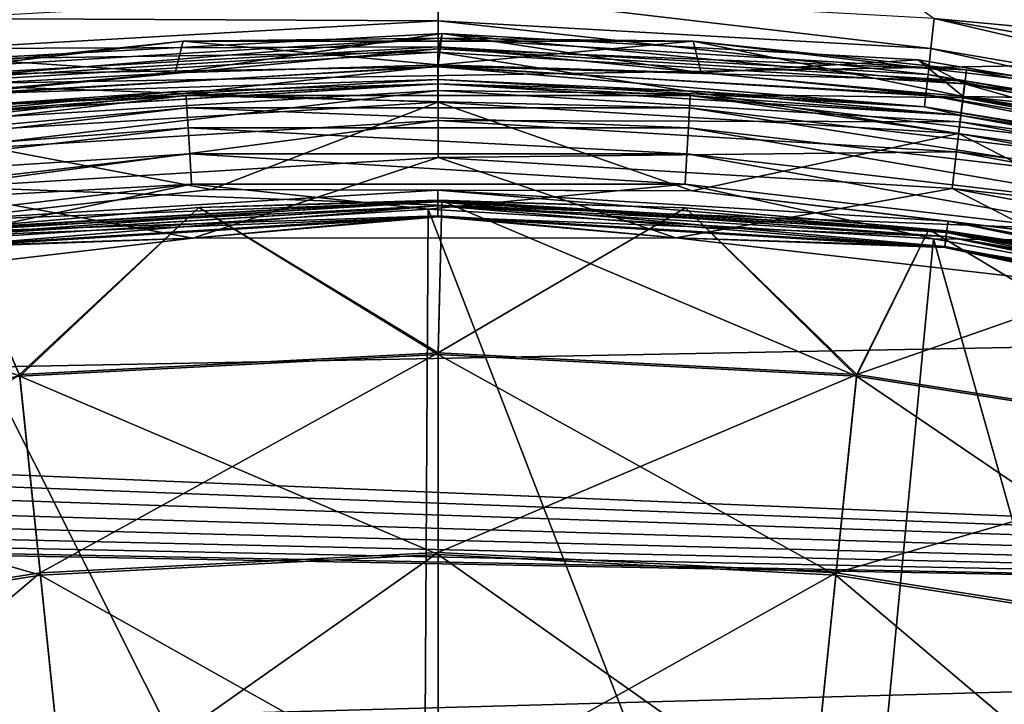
# Model space of a CAD drawing. Header units: millimetres. Extents: x -260 to -103, y -82 to 75.
# Tile 92 of 118: x -188 to -172, y 56 to 67. Entities that reach past the tile are written whole.
import ezdxf

# ---------------------------------------------------------------- set-up
doc = ezdxf.new("R2010")
doc.units = ezdxf.units.MM
doc.header["$LTSCALE"] = 65.185185
for name, color, linetype in [('10', 7, 'CONTINUOUS'), ('12', 7, 'CONTINUOUS'), ('14', 7, 'CONTINUOUS'), ('17', 7, 'CONTINUOUS'), ('18', 7, 'CONTINUOUS'), ('213', 7, 'CONTINUOUS'), ('3', 7, 'CONTINUOUS'), ('4', 7, 'CONTINUOUS'), ('57', 7, 'CONTINUOUS'), ('7', 7, 'CONTINUOUS'), ('73', 7, 'CONTINUOUS'), ('8', 7, 'CONTINUOUS'), ('82', 7, 'CONTINUOUS'), ('83', 7, 'CONTINUOUS'), ('86', 7, 'CONTINUOUS')]:
    doc.layers.add(name, color=color, linetype=linetype)

msp = doc.modelspace()

# ---------------------------------------------------------------- linework, layer by layer
at = {"layer": '10', "color": 1, "linetype": 'Continuous', "true_color": 0xff0c00}
for points in [[(-193.24, 65.6, -541.805), (-185.155, 66.545, -541.805), (-189.515, 66.083, -544.476), (-193.24, 65.6, -541.805)], [(-189.515, 66.083, -544.476), (-185.155, 66.545, -541.805), (-181.086, 66.593, -544.476), (-189.515, 66.083, -544.476)], [(-189.515, 66.083, -544.476), (-181.086, 66.593, -544.476), (-189.494, 65.911, -547.163), (-189.515, 66.083, -544.476)], [(-181.086, 66.593, -544.476), (-181.086, 66.42, -547.163), (-189.494, 65.911, -547.163), (-181.086, 66.593, -544.476)], [(-185.155, 66.545, -541.805), (-177.015, 66.545, -541.805), (-181.086, 66.593, -544.476), (-185.155, 66.545, -541.805)], [(-181.086, 66.593, -544.476), (-177.015, 66.545, -541.805), (-172.658, 66.083, -544.476), (-181.086, 66.593, -544.476)], [(-181.086, 66.593, -544.476), (-172.658, 66.083, -544.476), (-181.086, 66.42, -547.163), (-181.086, 66.593, -544.476)], [(-177.015, 66.545, -541.805), (-168.93, 65.6, -541.805), (-172.658, 66.083, -544.476), (-177.015, 66.545, -541.805)], [(-181.086, 66.42, -547.163), (-189.461, 65.637, -549.844), (-189.494, 65.911, -547.163), (-181.086, 66.42, -547.163)], [(-181.086, 66.144, -549.844), (-189.461, 65.637, -549.844), (-181.086, 66.42, -547.163), (-181.086, 66.144, -549.844)], [(-172.658, 66.083, -544.476), (-172.679, 65.912, -547.163), (-181.086, 66.42, -547.163), (-172.658, 66.083, -544.476)], [(-172.679, 65.912, -547.163), (-181.086, 66.144, -549.844), (-181.086, 66.42, -547.163), (-172.679, 65.912, -547.163)], [(-181.086, 66.144, -549.844), (-189.414, 65.254, -552.509), (-189.461, 65.637, -549.844), (-181.086, 66.144, -549.844)], [(-181.086, 65.758, -552.509), (-189.414, 65.254, -552.509), (-181.086, 66.144, -549.844), (-181.086, 65.758, -552.509)], [(-172.712, 65.637, -549.844), (-181.086, 65.758, -552.509), (-181.086, 66.144, -549.844), (-172.712, 65.637, -549.844)], [(-172.712, 65.637, -549.844), (-181.086, 66.144, -549.844), (-172.679, 65.912, -547.163), (-172.712, 65.637, -549.844)], [(-172.658, 66.083, -544.476), (-164.352, 64.562, -544.476), (-172.679, 65.912, -547.163), (-172.658, 66.083, -544.476)], [(-172.658, 66.083, -544.476), (-168.93, 65.6, -541.805), (-164.352, 64.562, -544.476), (-172.658, 66.083, -544.476)], [(-164.393, 64.394, -547.163), (-172.712, 65.637, -549.844), (-172.679, 65.912, -547.163), (-164.393, 64.394, -547.163)], [(-164.352, 64.562, -544.476), (-164.393, 64.394, -547.163), (-172.679, 65.912, -547.163), (-164.352, 64.562, -544.476)], [(-181.086, 65.758, -552.509), (-189.357, 64.78, -555.164), (-189.414, 65.254, -552.509), (-181.086, 65.758, -552.509)], [(-181.086, 65.28, -555.164), (-189.357, 64.78, -555.164), (-181.086, 65.758, -552.509), (-181.086, 65.28, -555.164)], [(-172.758, 65.255, -552.509), (-181.086, 65.28, -555.164), (-181.086, 65.758, -552.509), (-172.758, 65.255, -552.509)], [(-172.758, 65.255, -552.509), (-181.086, 65.758, -552.509), (-172.712, 65.637, -549.844), (-172.758, 65.255, -552.509)], [(-164.459, 64.125, -549.844), (-172.758, 65.255, -552.509), (-172.712, 65.637, -549.844), (-164.459, 64.125, -549.844)], [(-164.459, 64.125, -549.844), (-172.712, 65.637, -549.844), (-164.393, 64.394, -547.163), (-164.459, 64.125, -549.844)], [(-181.086, 65.28, -555.164), (-189.285, 64.191, -557.783), (-189.357, 64.78, -555.164), (-181.086, 65.28, -555.164)], [(-181.086, 64.687, -557.783), (-189.285, 64.191, -557.783), (-181.086, 65.28, -555.164), (-181.086, 64.687, -557.783)], [(-172.816, 64.78, -555.164), (-181.086, 64.687, -557.783), (-181.086, 65.28, -555.164), (-172.816, 64.78, -555.164)], [(-172.816, 64.78, -555.164), (-181.086, 65.28, -555.164), (-172.758, 65.255, -552.509), (-172.816, 64.78, -555.164)], [(-164.552, 63.751, -552.509), (-172.816, 64.78, -555.164), (-172.758, 65.255, -552.509), (-164.552, 63.751, -552.509)], [(-164.552, 63.751, -552.509), (-172.758, 65.255, -552.509), (-164.459, 64.125, -549.844), (-164.552, 63.751, -552.509)], [(-172.887, 64.192, -557.783), (-181.086, 64.687, -557.783), (-172.816, 64.78, -555.164), (-172.887, 64.192, -557.783)], [(-164.666, 63.287, -555.164), (-172.887, 64.192, -557.783), (-172.816, 64.78, -555.164), (-164.666, 63.287, -555.164)], [(-164.666, 63.287, -555.164), (-172.816, 64.78, -555.164), (-164.552, 63.751, -552.509), (-164.666, 63.287, -555.164)], [(-181.086, 64.687, -557.783), (-184.999, 63.403, -559.807), (-189.285, 64.191, -557.783), (-181.086, 64.687, -557.783)], [(-177.294, 63.41, -559.807), (-184.999, 63.403, -559.807), (-181.086, 64.687, -557.783), (-177.294, 63.41, -559.807)], [(-172.887, 64.192, -557.783), (-177.294, 63.41, -559.807), (-181.086, 64.687, -557.783), (-172.887, 64.192, -557.783)], [(-184.999, 63.403, -559.807), (-192.683, 62.504, -559.807), (-189.285, 64.191, -557.783), (-184.999, 63.403, -559.807)], [(-169.661, 62.534, -559.807), (-177.294, 63.41, -559.807), (-172.887, 64.192, -557.783), (-169.661, 62.534, -559.807)], [(-164.808, 62.711, -557.783), (-169.661, 62.534, -559.807), (-172.887, 64.192, -557.783), (-164.808, 62.711, -557.783)], [(-164.808, 62.711, -557.783), (-172.887, 64.192, -557.783), (-164.666, 63.287, -555.164), (-164.808, 62.711, -557.783)]]:
    msp.add_3dface(points, dxfattribs=at)
at = {"layer": '12', "color": 1, "linetype": 'Continuous', "true_color": 0xff0c00}
for points in [[(-193.24, 65.6, -541.805), (-185.281, 66.038, -541.307), (-185.155, 66.545, -541.805), (-193.24, 65.6, -541.805)], [(-185.281, 66.038, -541.307), (-181.085, 66.165, -541.307), (-185.155, 66.545, -541.805), (-185.281, 66.038, -541.307)], [(-185.155, 66.545, -541.805), (-181.085, 66.165, -541.307), (-177.015, 66.545, -541.805), (-185.155, 66.545, -541.805)], [(-181.085, 66.165, -541.307), (-176.889, 66.038, -541.307), (-177.015, 66.545, -541.805), (-181.085, 66.165, -541.307)], [(-176.889, 66.038, -541.307), (-172.708, 65.658, -541.307), (-177.015, 66.545, -541.805), (-176.889, 66.038, -541.307)], [(-177.015, 66.545, -541.805), (-172.708, 65.658, -541.307), (-168.93, 65.6, -541.805), (-177.015, 66.545, -541.805)], [(-189.462, 65.658, -541.307), (-185.281, 66.038, -541.307), (-193.24, 65.6, -541.805), (-189.462, 65.658, -541.307)], [(-172.708, 65.658, -541.307), (-168.558, 65.027, -541.307), (-168.93, 65.6, -541.805), (-172.708, 65.658, -541.307)]]:
    msp.add_3dface(points, dxfattribs=at)
at = {"layer": '14', "color": 1, "linetype": 'Continuous', "true_color": 0xff0c00}
for points in [[(-188.593, 66.259, -540.809), (-181.021, 66.663, -540.809), (-185.281, 66.038, -541.307), (-188.593, 66.259, -540.809)], [(-185.281, 66.038, -541.307), (-181.021, 66.663, -540.809), (-181.085, 66.165, -541.307), (-185.281, 66.038, -541.307)], [(-181.085, 66.165, -541.307), (-181.021, 66.663, -540.809), (-176.889, 66.038, -541.307), (-181.085, 66.165, -541.307)], [(-181.021, 66.663, -540.809), (-173.43, 66.244, -540.809), (-176.889, 66.038, -541.307), (-181.021, 66.663, -540.809)], [(-189.462, 65.658, -541.307), (-188.593, 66.259, -540.809), (-185.281, 66.038, -541.307), (-189.462, 65.658, -541.307)], [(-176.889, 66.038, -541.307), (-173.43, 66.244, -540.809), (-172.708, 65.658, -541.307), (-176.889, 66.038, -541.307)], [(-173.43, 66.244, -540.809), (-165.703, 64.953, -540.809), (-172.708, 65.658, -541.307), (-173.43, 66.244, -540.809)], [(-172.708, 65.658, -541.307), (-165.703, 64.953, -540.809), (-168.558, 65.027, -541.307), (-172.708, 65.658, -541.307)]]:
    msp.add_3dface(points, dxfattribs=at)
at = {"layer": '17', "color": 1, "linetype": 'Continuous', "true_color": 0xff0c00}
for points in [[(-181.021, 66.663, -540.809), (-188.593, 66.259, -540.809), (-181.088, 66.369, -534.871), (-181.021, 66.663, -540.809)], [(-172.686, 65.861, -534.871), (-181.021, 66.663, -540.809), (-181.088, 66.369, -534.871), (-172.686, 65.861, -534.871)], [(-173.43, 66.244, -540.809), (-181.021, 66.663, -540.809), (-172.686, 65.861, -534.871), (-173.43, 66.244, -540.809)], [(-181.088, 65.57, -528.974), (-181.088, 66.369, -534.871), (-189.49, 65.86, -534.871), (-181.088, 65.57, -528.974)], [(-181.088, 66.369, -534.871), (-188.593, 66.259, -540.809), (-189.49, 65.86, -534.871), (-181.088, 66.369, -534.871)], [(-181.088, 65.57, -528.974), (-172.782, 65.068, -528.974), (-181.088, 66.369, -534.871), (-181.088, 65.57, -528.974)], [(-172.782, 65.068, -528.974), (-172.686, 65.861, -534.871), (-181.088, 66.369, -534.871), (-172.782, 65.068, -528.974)], [(-165.703, 64.953, -540.809), (-173.43, 66.244, -540.809), (-172.686, 65.861, -534.871), (-165.703, 64.953, -540.809)], [(-189.393, 65.067, -528.974), (-181.088, 65.57, -528.974), (-189.49, 65.86, -534.871), (-189.393, 65.067, -528.974)], [(-172.782, 65.068, -528.974), (-164.597, 63.569, -528.974), (-172.686, 65.861, -534.871), (-172.782, 65.068, -528.974)], [(-164.597, 63.569, -528.974), (-164.406, 64.344, -534.871), (-172.686, 65.861, -534.871), (-164.597, 63.569, -528.974)], [(-164.406, 64.344, -534.871), (-165.703, 64.953, -540.809), (-172.686, 65.861, -534.871), (-164.406, 64.344, -534.871)], [(-189.393, 65.067, -528.974), (-184.704, 64.18, -523.177), (-181.088, 65.57, -528.974), (-189.393, 65.067, -528.974)], [(-184.704, 64.18, -523.177), (-177.031, 64.155, -523.177), (-181.088, 65.57, -528.974), (-184.704, 64.18, -523.177)], [(-181.088, 65.57, -528.974), (-177.031, 64.155, -523.177), (-172.782, 65.068, -528.974), (-181.088, 65.57, -528.974)], [(-192.452, 63.314, -523.177), (-184.704, 64.18, -523.177), (-189.393, 65.067, -528.974), (-192.452, 63.314, -523.177)], [(-177.031, 64.155, -523.177), (-169.158, 63.216, -523.177), (-172.782, 65.068, -528.974), (-177.031, 64.155, -523.177)], [(-172.782, 65.068, -528.974), (-169.158, 63.216, -523.177), (-164.597, 63.569, -528.974), (-172.782, 65.068, -528.974)]]:
    msp.add_3dface(points, dxfattribs=at)
at = {"layer": '18', "color": 1, "linetype": 'Continuous', "true_color": 0xff0c00}
for points in [[(-192.452, 63.314, -523.177), (-189.224, 63.674, -522.98), (-184.704, 64.18, -523.177), (-192.452, 63.314, -523.177)], [(-189.224, 63.674, -522.98), (-181.088, 64.166, -522.98), (-184.704, 64.18, -523.177), (-189.224, 63.674, -522.98)], [(-181.088, 64.166, -522.98), (-189.224, 63.674, -522.98), (-181.088, 63.982, -522.854), (-181.088, 64.166, -522.98)], [(-184.704, 64.18, -523.177), (-181.088, 64.166, -522.98), (-177.031, 64.155, -523.177), (-184.704, 64.18, -523.177)], [(-181.088, 64.166, -522.98), (-172.951, 63.675, -522.98), (-177.031, 64.155, -523.177), (-181.088, 64.166, -522.98)], [(-172.951, 63.675, -522.98), (-181.088, 64.166, -522.98), (-172.973, 63.492, -522.854), (-172.951, 63.675, -522.98)], [(-172.973, 63.492, -522.854), (-181.088, 64.166, -522.98), (-181.088, 63.982, -522.854), (-172.973, 63.492, -522.854)], [(-177.031, 64.155, -523.177), (-172.951, 63.675, -522.98), (-169.158, 63.216, -523.177), (-177.031, 64.155, -523.177)], [(-181.088, 63.982, -522.854), (-189.224, 63.674, -522.98), (-189.202, 63.491, -522.854), (-181.088, 63.982, -522.854)], [(-181.088, 63.982, -522.854), (-189.202, 63.491, -522.854), (-181.088, 63.756, -522.804), (-181.088, 63.982, -522.854)], [(-172.973, 63.492, -522.854), (-181.088, 63.982, -522.854), (-173.001, 63.267, -522.804), (-172.973, 63.492, -522.854)], [(-173.001, 63.267, -522.804), (-181.088, 63.982, -522.854), (-181.088, 63.756, -522.804), (-173.001, 63.267, -522.804)], [(-181.088, 63.756, -522.804), (-189.202, 63.491, -522.854), (-189.174, 63.266, -522.804), (-181.088, 63.756, -522.804)], [(-181.088, 63.756, -522.804), (-189.174, 63.266, -522.804), (-184.999, 63.403, -522.807), (-181.088, 63.756, -522.804)], [(-177.294, 63.41, -522.807), (-181.088, 63.756, -522.804), (-184.999, 63.403, -522.807), (-177.294, 63.41, -522.807)], [(-173.001, 63.267, -522.804), (-181.088, 63.756, -522.804), (-177.294, 63.41, -522.807), (-173.001, 63.267, -522.804)], [(-164.977, 62.027, -522.854), (-172.951, 63.675, -522.98), (-172.973, 63.492, -522.854), (-164.977, 62.027, -522.854)], [(-172.951, 63.675, -522.98), (-164.933, 62.206, -522.98), (-169.158, 63.216, -523.177), (-172.951, 63.675, -522.98)], [(-164.933, 62.206, -522.98), (-172.951, 63.675, -522.98), (-164.977, 62.027, -522.854), (-164.933, 62.206, -522.98)], [(-165.031, 61.807, -522.804), (-172.973, 63.492, -522.854), (-173.001, 63.267, -522.804), (-165.031, 61.807, -522.804)], [(-164.977, 62.027, -522.854), (-172.973, 63.492, -522.854), (-165.031, 61.807, -522.804), (-164.977, 62.027, -522.854)], [(-184.999, 63.403, -522.807), (-189.174, 63.266, -522.804), (-192.683, 62.504, -522.807), (-184.999, 63.403, -522.807)], [(-169.661, 62.534, -522.807), (-173.001, 63.267, -522.804), (-177.294, 63.41, -522.807), (-169.661, 62.534, -522.807)], [(-165.031, 61.807, -522.804), (-173.001, 63.267, -522.804), (-169.661, 62.534, -522.807), (-165.031, 61.807, -522.804)]]:
    msp.add_3dface(points, dxfattribs=at)
at = {"layer": '213', "color": 1, "linetype": 'Continuous', "true_color": 0xff0c00}
for points in [[(-153.161, 70.027, -34.822), (-145.418, 66.59, -34.822), (-211.331, 69.095, -34.822), (-153.161, 70.027, -34.822)], [(-211.331, 69.095, -34.822), (-145.418, 66.59, -34.822), (-219.08, 65.355, -34.822), (-211.331, 69.095, -34.822)], [(-145.418, 66.59, -34.822), (-138.043, 62.309, -34.822), (-219.08, 65.355, -34.822), (-145.418, 66.59, -34.822)], [(-219.08, 65.355, -34.822), (-138.043, 62.309, -34.822), (-216.471, 60.811, -34.822), (-219.08, 65.355, -34.822)], [(-138.043, 62.309, -34.822), (-131.219, 57.289, -34.822), (-216.471, 60.811, -34.822), (-138.043, 62.309, -34.822)], [(-216.471, 60.811, -34.822), (-131.219, 57.289, -34.822), (-216.347, 60.509, -34.822), (-216.471, 60.811, -34.822)], [(-216.347, 60.509, -34.822), (-131.219, 57.289, -34.822), (-216.305, 60.186, -34.822), (-216.347, 60.509, -34.822)], [(-216.305, 60.186, -34.822), (-131.219, 57.289, -34.822), (-216.361, 59.824, -34.822), (-216.305, 60.186, -34.822)], [(-216.361, 59.824, -34.822), (-131.219, 57.289, -34.822), (-216.504, 59.511, -34.822), (-216.361, 59.824, -34.822)], [(-216.504, 59.511, -34.822), (-131.219, 57.289, -34.822), (-216.725, 59.255, -34.822), (-216.504, 59.511, -34.822)], [(-216.725, 59.255, -34.822), (-131.219, 57.289, -34.822), (-217.014, 59.062, -34.822), (-216.725, 59.255, -34.822)], [(-217.014, 59.062, -34.822), (-131.219, 57.289, -34.822), (-217.286, 58.929, -34.822), (-217.014, 59.062, -34.822)], [(-131.219, 57.289, -34.822), (-217.584, 58.884, -34.822), (-217.286, 58.929, -34.822), (-131.219, 57.289, -34.822)], [(-234.209, 54.456, -34.822), (-217.584, 58.884, -34.822), (-131.219, 57.289, -34.822), (-234.209, 54.456, -34.822)], [(-124.937, 51.52, -34.822), (-234.209, 54.456, -34.822), (-131.219, 57.289, -34.822), (-124.937, 51.52, -34.822)]]:
    msp.add_3dface(points, dxfattribs=at)
at = {"layer": '3', "color": 1, "linetype": 'Continuous', "true_color": 0xff0c00}
for points in [[(-181.088, 64.009, -522.398), (-189.194, 63.426, -522.608), (-189.205, 63.517, -522.398), (-181.088, 64.009, -522.398)], [(-181.088, 64.009, -522.398), (-189.205, 63.517, -522.398), (-184.903, 63.89, -522.17), (-181.088, 64.009, -522.398)], [(-181.088, 63.916, -522.608), (-189.194, 63.426, -522.608), (-181.088, 64.009, -522.398), (-181.088, 63.916, -522.608)], [(-181.026, 63.998, -522.17), (-181.088, 64.009, -522.398), (-184.903, 63.89, -522.17), (-181.026, 63.998, -522.17)], [(-172.97, 63.518, -522.398), (-181.088, 63.916, -522.608), (-181.088, 64.009, -522.398), (-172.97, 63.518, -522.398)], [(-172.97, 63.518, -522.398), (-181.088, 64.009, -522.398), (-173.258, 63.542, -522.17), (-172.97, 63.518, -522.398)], [(-173.258, 63.542, -522.17), (-181.088, 64.009, -522.398), (-177.141, 63.883, -522.17), (-173.258, 63.542, -522.17)], [(-177.141, 63.883, -522.17), (-181.088, 64.009, -522.398), (-181.026, 63.998, -522.17), (-177.141, 63.883, -522.17)], [(-184.903, 63.89, -522.17), (-189.205, 63.517, -522.398), (-188.767, 63.558, -522.17), (-184.903, 63.89, -522.17)], [(-181.088, 63.916, -522.608), (-189.173, 63.251, -522.754), (-189.194, 63.426, -522.608), (-181.088, 63.916, -522.608)], [(-181.088, 63.74, -522.754), (-189.173, 63.251, -522.754), (-181.088, 63.916, -522.608), (-181.088, 63.74, -522.754)], [(-172.981, 63.426, -522.608), (-181.088, 63.74, -522.754), (-181.088, 63.916, -522.608), (-172.981, 63.426, -522.608)], [(-172.981, 63.426, -522.608), (-181.088, 63.916, -522.608), (-172.97, 63.518, -522.398), (-172.981, 63.426, -522.608)], [(-181.088, 63.74, -522.754), (-184.999, 63.403, -522.807), (-189.173, 63.251, -522.754), (-181.088, 63.74, -522.754)], [(-177.294, 63.41, -522.807), (-184.999, 63.403, -522.807), (-181.088, 63.74, -522.754), (-177.294, 63.41, -522.807)], [(-173.002, 63.252, -522.754), (-177.294, 63.41, -522.807), (-181.088, 63.74, -522.754), (-173.002, 63.252, -522.754)], [(-173.002, 63.252, -522.754), (-181.088, 63.74, -522.754), (-172.981, 63.426, -522.608), (-173.002, 63.252, -522.754)], [(-169.4, 62.977, -522.17), (-172.97, 63.518, -522.398), (-173.258, 63.542, -522.17), (-169.4, 62.977, -522.17)], [(-164.971, 62.053, -522.398), (-172.981, 63.426, -522.608), (-172.97, 63.518, -522.398), (-164.971, 62.053, -522.398)], [(-164.971, 62.053, -522.398), (-172.97, 63.518, -522.398), (-169.4, 62.977, -522.17), (-164.971, 62.053, -522.398)], [(-184.999, 63.403, -522.807), (-192.683, 62.504, -522.807), (-189.173, 63.251, -522.754), (-184.999, 63.403, -522.807)], [(-169.661, 62.534, -522.807), (-177.294, 63.41, -522.807), (-173.002, 63.252, -522.754), (-169.661, 62.534, -522.807)], [(-164.993, 61.963, -522.608), (-173.002, 63.252, -522.754), (-172.981, 63.426, -522.608), (-164.993, 61.963, -522.608)], [(-164.993, 61.963, -522.608), (-172.981, 63.426, -522.608), (-164.971, 62.053, -522.398), (-164.993, 61.963, -522.608)], [(-165.035, 61.792, -522.754), (-169.661, 62.534, -522.807), (-173.002, 63.252, -522.754), (-165.035, 61.792, -522.754)], [(-165.035, 61.792, -522.754), (-173.002, 63.252, -522.754), (-164.993, 61.963, -522.608), (-165.035, 61.792, -522.754)]]:
    msp.add_3dface(points, dxfattribs=at)
at = {"layer": '4', "color": 1, "linetype": 'Continuous', "true_color": 0xff0c00}
for points in [[(-181.026, 63.998, -522.17), (-184.903, 63.89, -522.17), (-181.085, 61.547, -515.033), (-181.026, 63.998, -522.17)], [(-174.411, 61.203, -515.033), (-181.026, 63.998, -522.17), (-181.085, 61.547, -515.033), (-174.411, 61.203, -515.033)], [(-177.141, 63.883, -522.17), (-181.026, 63.998, -522.17), (-174.411, 61.203, -515.033), (-177.141, 63.883, -522.17)], [(-184.903, 63.89, -522.17), (-188.767, 63.558, -522.17), (-187.759, 61.203, -515.033), (-184.903, 63.89, -522.17)], [(-181.085, 61.547, -515.033), (-184.903, 63.89, -522.17), (-187.759, 61.203, -515.033), (-181.085, 61.547, -515.033)], [(-173.258, 63.542, -522.17), (-177.141, 63.883, -522.17), (-174.411, 61.203, -515.033), (-173.258, 63.542, -522.17)], [(-188.767, 63.558, -522.17), (-192.594, 63.007, -522.17), (-187.759, 61.203, -515.033), (-188.767, 63.558, -522.17)], [(-167.553, 60.121, -515.033), (-173.258, 63.542, -522.17), (-174.411, 61.203, -515.033), (-167.553, 60.121, -515.033)], [(-169.4, 62.977, -522.17), (-173.258, 63.542, -522.17), (-167.553, 60.121, -515.033), (-169.4, 62.977, -522.17)], [(-187.759, 61.203, -515.033), (-192.594, 63.007, -522.17), (-194.617, 60.12, -515.033), (-187.759, 61.203, -515.033)], [(-181.085, 61.547, -515.033), (-187.759, 61.203, -515.033), (-181.085, 58.358, -508.232), (-181.085, 61.547, -515.033)], [(-174.411, 61.203, -515.033), (-181.085, 61.547, -515.033), (-174.739, 58.03, -508.232), (-174.411, 61.203, -515.033)], [(-174.739, 58.03, -508.232), (-181.085, 61.547, -515.033), (-181.085, 58.358, -508.232), (-174.739, 58.03, -508.232)], [(-187.759, 61.203, -515.033), (-194.617, 60.12, -515.033), (-187.431, 58.03, -508.232), (-187.759, 61.203, -515.033)], [(-181.085, 58.358, -508.232), (-187.759, 61.203, -515.033), (-187.431, 58.03, -508.232), (-181.085, 58.358, -508.232)], [(-168.219, 57.001, -508.232), (-174.411, 61.203, -515.033), (-174.739, 58.03, -508.232), (-168.219, 57.001, -508.232)], [(-167.553, 60.121, -515.033), (-174.411, 61.203, -515.033), (-168.219, 57.001, -508.232), (-167.553, 60.121, -515.033)], [(-187.431, 58.03, -508.232), (-194.617, 60.12, -515.033), (-193.951, 57.001, -508.232), (-187.431, 58.03, -508.232)], [(-181.085, 58.358, -508.232), (-187.431, 58.03, -508.232), (-181.085, 54.47, -501.828), (-181.085, 58.358, -508.232)], [(-174.739, 58.03, -508.232), (-181.085, 58.358, -508.232), (-175.139, 54.163, -501.828), (-174.739, 58.03, -508.232)], [(-175.139, 54.163, -501.828), (-181.085, 58.358, -508.232), (-181.085, 54.47, -501.828), (-175.139, 54.163, -501.828)], [(-187.431, 58.03, -508.232), (-193.951, 57.001, -508.232), (-187.031, 54.163, -501.828), (-187.431, 58.03, -508.232)], [(-181.085, 54.47, -501.828), (-187.431, 58.03, -508.232), (-187.031, 54.163, -501.828), (-181.085, 54.47, -501.828)], [(-169.029, 53.199, -501.828), (-174.739, 58.03, -508.232), (-175.139, 54.163, -501.828), (-169.029, 53.199, -501.828)], [(-168.219, 57.001, -508.232), (-174.739, 58.03, -508.232), (-169.029, 53.199, -501.828), (-168.219, 57.001, -508.232)], [(-187.031, 54.163, -501.828), (-193.951, 57.001, -508.232), (-193.14, 53.198, -501.828), (-187.031, 54.163, -501.828)]]:
    msp.add_3dface(points, dxfattribs=at)
at = {"layer": '57', "color": 1, "linetype": 'Continuous', "true_color": 0xff0c00}
msp.add_3dface([(-174.021, 67.513, -10.122), (-165.912, 66.222, -10.122), (-155.945, 67.081, -10.122), (-174.021, 67.513, -10.122)], dxfattribs=at)
at = {"layer": '7', "color": 1, "linetype": 'Continuous', "true_color": 0xff0c00}
for points in [[(-184.903, 63.89, -560.443), (-181.026, 63.998, -560.443), (-181.085, 61.575, -567.511), (-184.903, 63.89, -560.443)], [(-181.026, 63.998, -560.443), (-177.141, 63.883, -560.443), (-181.085, 61.575, -567.511), (-181.026, 63.998, -560.443)], [(-188.767, 63.558, -560.443), (-184.903, 63.89, -560.443), (-187.762, 61.231, -567.511), (-188.767, 63.558, -560.443)], [(-184.903, 63.89, -560.443), (-181.085, 61.575, -567.511), (-187.762, 61.231, -567.511), (-184.903, 63.89, -560.443)], [(-177.141, 63.883, -560.443), (-174.408, 61.231, -567.511), (-181.085, 61.575, -567.511), (-177.141, 63.883, -560.443)], [(-177.141, 63.883, -560.443), (-173.258, 63.542, -560.443), (-174.408, 61.231, -567.511), (-177.141, 63.883, -560.443)], [(-173.258, 63.542, -560.443), (-169.4, 62.977, -560.443), (-174.408, 61.231, -567.511), (-173.258, 63.542, -560.443)], [(-169.4, 62.977, -560.443), (-167.548, 60.148, -567.511), (-174.408, 61.231, -567.511), (-169.4, 62.977, -560.443)], [(-181.085, 61.575, -567.511), (-187.435, 58.065, -574.317), (-187.762, 61.231, -567.511), (-181.085, 61.575, -567.511)], [(-181.085, 58.393, -574.317), (-187.435, 58.065, -574.317), (-181.085, 61.575, -567.511), (-181.085, 58.393, -574.317)], [(-174.408, 61.231, -567.511), (-181.085, 58.393, -574.317), (-181.085, 61.575, -567.511), (-174.408, 61.231, -567.511)], [(-187.435, 58.065, -574.317), (-193.959, 57.035, -574.317), (-187.762, 61.231, -567.511), (-187.435, 58.065, -574.317)], [(-174.735, 58.065, -574.317), (-181.085, 58.393, -574.317), (-174.408, 61.231, -567.511), (-174.735, 58.065, -574.317)], [(-167.548, 60.148, -567.511), (-174.735, 58.065, -574.317), (-174.408, 61.231, -567.511), (-167.548, 60.148, -567.511)], [(-168.211, 57.036, -574.317), (-174.735, 58.065, -574.317), (-167.548, 60.148, -567.511), (-168.211, 57.036, -574.317)], [(-181.085, 58.393, -574.317), (-187.036, 54.204, -580.725), (-187.435, 58.065, -574.317), (-181.085, 58.393, -574.317)], [(-181.085, 54.512, -580.725), (-187.036, 54.204, -580.725), (-181.085, 58.393, -574.317), (-181.085, 54.512, -580.725)], [(-174.735, 58.065, -574.317), (-181.085, 54.512, -580.725), (-181.085, 58.393, -574.317), (-174.735, 58.065, -574.317)], [(-187.435, 58.065, -574.317), (-193.149, 53.239, -580.725), (-193.959, 57.035, -574.317), (-187.435, 58.065, -574.317)], [(-187.036, 54.204, -580.725), (-193.149, 53.239, -580.725), (-187.435, 58.065, -574.317), (-187.036, 54.204, -580.725)], [(-175.134, 54.205, -580.725), (-181.085, 54.512, -580.725), (-174.735, 58.065, -574.317), (-175.134, 54.205, -580.725)], [(-168.211, 57.036, -574.317), (-175.134, 54.205, -580.725), (-174.735, 58.065, -574.317), (-168.211, 57.036, -574.317)], [(-169.021, 53.24, -580.725), (-175.134, 54.205, -580.725), (-168.211, 57.036, -574.317), (-169.021, 53.24, -580.725)]]:
    msp.add_3dface(points, dxfattribs=at)
at = {"layer": '73', "color": 1, "linetype": 'Continuous', "true_color": 0xff0c00}
for points in [[(-165.912, 66.222, -10.122), (-174.021, 67.513, -10.122), (-173.17, 66.904, -10.054), (-165.912, 66.222, -10.122)], [(-181.084, 67.348, -10.054), (-188.998, 66.904, -10.054), (-181.084, 66.865, -9.855), (-181.084, 67.348, -10.054)], [(-173.17, 66.904, -10.054), (-181.084, 67.348, -10.054), (-173.224, 66.424, -9.855), (-173.17, 66.904, -10.054)], [(-173.224, 66.424, -9.855), (-181.084, 67.348, -10.054), (-181.084, 66.865, -9.855), (-173.224, 66.424, -9.855)], [(-181.084, 66.865, -9.855), (-188.998, 66.904, -10.054), (-188.944, 66.424, -9.855), (-181.084, 66.865, -9.855)], [(-181.084, 66.865, -9.855), (-188.944, 66.424, -9.855), (-181.084, 66.451, -9.537), (-181.084, 66.865, -9.855)], [(-173.224, 66.424, -9.855), (-181.084, 66.865, -9.855), (-173.27, 66.012, -9.537), (-173.224, 66.424, -9.855)], [(-173.27, 66.012, -9.537), (-181.084, 66.865, -9.855), (-181.084, 66.451, -9.537), (-173.27, 66.012, -9.537)], [(-165.463, 65.105, -9.855), (-173.17, 66.904, -10.054), (-173.224, 66.424, -9.855), (-165.463, 65.105, -9.855)], [(-165.355, 65.576, -10.054), (-165.912, 66.222, -10.122), (-173.17, 66.904, -10.054), (-165.355, 65.576, -10.054)], [(-165.355, 65.576, -10.054), (-173.17, 66.904, -10.054), (-165.463, 65.105, -9.855), (-165.355, 65.576, -10.054)], [(-181.084, 66.451, -9.537), (-188.944, 66.424, -9.855), (-188.898, 66.012, -9.537), (-181.084, 66.451, -9.537)], [(-181.084, 66.451, -9.537), (-188.898, 66.012, -9.537), (-181.084, 66.132, -9.122), (-181.084, 66.451, -9.537)], [(-173.27, 66.012, -9.537), (-181.084, 66.451, -9.537), (-173.306, 65.695, -9.122), (-173.27, 66.012, -9.537)], [(-173.306, 65.695, -9.122), (-181.084, 66.451, -9.537), (-181.084, 66.132, -9.122), (-173.306, 65.695, -9.122)], [(-165.555, 64.701, -9.537), (-173.224, 66.424, -9.855), (-173.27, 66.012, -9.537), (-165.555, 64.701, -9.537)], [(-165.463, 65.105, -9.855), (-173.224, 66.424, -9.855), (-165.555, 64.701, -9.537), (-165.463, 65.105, -9.855)], [(-181.084, 66.132, -9.122), (-188.898, 66.012, -9.537), (-188.862, 65.695, -9.122), (-181.084, 66.132, -9.122)], [(-181.084, 65.932, -8.639), (-181.084, 66.132, -9.122), (-188.862, 65.695, -9.122), (-181.084, 65.932, -8.639)], [(-181.084, 65.932, -8.639), (-173.328, 65.497, -8.639), (-181.084, 66.132, -9.122), (-181.084, 65.932, -8.639)], [(-173.328, 65.497, -8.639), (-173.306, 65.695, -9.122), (-181.084, 66.132, -9.122), (-173.328, 65.497, -8.639)], [(-165.626, 64.391, -9.122), (-173.27, 66.012, -9.537), (-173.306, 65.695, -9.122), (-165.626, 64.391, -9.122)], [(-165.555, 64.701, -9.537), (-173.27, 66.012, -9.537), (-165.626, 64.391, -9.122), (-165.555, 64.701, -9.537)], [(-188.84, 65.497, -8.639), (-181.084, 65.932, -8.639), (-188.862, 65.695, -9.122), (-188.84, 65.497, -8.639)], [(-181.084, 65.932, -8.639), (-188.84, 65.497, -8.639), (-181.084, 65.864, -8.122), (-181.084, 65.932, -8.639)], [(-181.084, 65.864, -8.122), (-188.84, 65.497, -8.639), (-185.249, 65.739, -8.122), (-181.084, 65.864, -8.122)], [(-173.328, 65.497, -8.639), (-181.084, 65.932, -8.639), (-176.906, 65.738, -8.122), (-173.328, 65.497, -8.639)], [(-176.906, 65.738, -8.122), (-181.084, 65.932, -8.639), (-181.084, 65.864, -8.122), (-176.906, 65.738, -8.122)], [(-185.249, 65.739, -8.122), (-188.84, 65.497, -8.639), (-189.399, 65.363, -8.122), (-185.249, 65.739, -8.122)], [(-172.743, 65.359, -8.122), (-173.328, 65.497, -8.639), (-176.906, 65.738, -8.122), (-172.743, 65.359, -8.122)], [(-173.328, 65.497, -8.639), (-165.67, 64.195, -8.639), (-173.306, 65.695, -9.122), (-173.328, 65.497, -8.639)], [(-165.67, 64.195, -8.639), (-165.626, 64.391, -9.122), (-173.306, 65.695, -9.122), (-165.67, 64.195, -8.639)], [(-165.67, 64.195, -8.639), (-173.328, 65.497, -8.639), (-168.61, 64.731, -8.122), (-165.67, 64.195, -8.639)], [(-168.61, 64.731, -8.122), (-173.328, 65.497, -8.639), (-172.743, 65.359, -8.122), (-168.61, 64.731, -8.122)]]:
    msp.add_3dface(points, dxfattribs=at)
at = {"layer": '8', "color": 1, "linetype": 'Continuous', "true_color": 0xff0c00}
for points in [[(-181.088, 64.009, -560.215), (-188.767, 63.558, -560.443), (-189.205, 63.517, -560.215), (-181.088, 64.009, -560.215)], [(-181.088, 64.009, -560.215), (-189.205, 63.517, -560.215), (-181.088, 63.916, -560.006), (-181.088, 64.009, -560.215)], [(-184.903, 63.89, -560.443), (-188.767, 63.558, -560.443), (-181.088, 64.009, -560.215), (-184.903, 63.89, -560.443)], [(-181.026, 63.998, -560.443), (-184.903, 63.89, -560.443), (-181.088, 64.009, -560.215), (-181.026, 63.998, -560.443)], [(-172.97, 63.518, -560.215), (-181.026, 63.998, -560.443), (-181.088, 64.009, -560.215), (-172.97, 63.518, -560.215)], [(-172.97, 63.518, -560.215), (-181.088, 64.009, -560.215), (-172.981, 63.426, -560.006), (-172.97, 63.518, -560.215)], [(-172.981, 63.426, -560.006), (-181.088, 64.009, -560.215), (-181.088, 63.916, -560.006), (-172.981, 63.426, -560.006)], [(-177.141, 63.883, -560.443), (-181.026, 63.998, -560.443), (-172.97, 63.518, -560.215), (-177.141, 63.883, -560.443)], [(-181.088, 63.916, -560.006), (-189.205, 63.517, -560.215), (-189.194, 63.425, -560.006), (-181.088, 63.916, -560.006)], [(-181.088, 63.74, -559.859), (-181.088, 63.916, -560.006), (-189.194, 63.425, -560.006), (-181.088, 63.74, -559.859)], [(-181.088, 63.74, -559.859), (-173.002, 63.251, -559.859), (-181.088, 63.916, -560.006), (-181.088, 63.74, -559.859)], [(-173.002, 63.251, -559.859), (-172.981, 63.426, -560.006), (-181.088, 63.916, -560.006), (-173.002, 63.251, -559.859)], [(-173.258, 63.542, -560.443), (-177.141, 63.883, -560.443), (-172.97, 63.518, -560.215), (-173.258, 63.542, -560.443)], [(-189.173, 63.25, -559.859), (-181.088, 63.74, -559.859), (-189.194, 63.425, -560.006), (-189.173, 63.25, -559.859)], [(-189.173, 63.25, -559.859), (-184.999, 63.403, -559.807), (-181.088, 63.74, -559.859), (-189.173, 63.25, -559.859)], [(-184.999, 63.403, -559.807), (-177.294, 63.41, -559.807), (-181.088, 63.74, -559.859), (-184.999, 63.403, -559.807)], [(-181.088, 63.74, -559.859), (-177.294, 63.41, -559.807), (-173.002, 63.251, -559.859), (-181.088, 63.74, -559.859)], [(-169.4, 62.977, -560.443), (-173.258, 63.542, -560.443), (-172.97, 63.518, -560.215), (-169.4, 62.977, -560.443)], [(-164.993, 61.963, -560.006), (-172.97, 63.518, -560.215), (-172.981, 63.426, -560.006), (-164.993, 61.963, -560.006)], [(-164.971, 62.053, -560.215), (-169.4, 62.977, -560.443), (-172.97, 63.518, -560.215), (-164.971, 62.053, -560.215)], [(-164.971, 62.053, -560.215), (-172.97, 63.518, -560.215), (-164.993, 61.963, -560.006), (-164.971, 62.053, -560.215)], [(-192.683, 62.504, -559.807), (-184.999, 63.403, -559.807), (-189.173, 63.25, -559.859), (-192.683, 62.504, -559.807)], [(-177.294, 63.41, -559.807), (-169.661, 62.534, -559.807), (-173.002, 63.251, -559.859), (-177.294, 63.41, -559.807)], [(-173.002, 63.251, -559.859), (-165.035, 61.792, -559.859), (-172.981, 63.426, -560.006), (-173.002, 63.251, -559.859)], [(-165.035, 61.792, -559.859), (-164.993, 61.963, -560.006), (-172.981, 63.426, -560.006), (-165.035, 61.792, -559.859)], [(-173.002, 63.251, -559.859), (-169.661, 62.534, -559.807), (-165.035, 61.792, -559.859), (-173.002, 63.251, -559.859)]]:
    msp.add_3dface(points, dxfattribs=at)
at = {"layer": '82', "color": 1, "linetype": 'Continuous', "true_color": 0xff0c00}
for points in [[(-181.084, 65.864, 0.878), (-189.399, 65.363, -8.122), (-189.425, 65.359, 0.878), (-181.084, 65.864, 0.878)], [(-185.249, 65.739, -8.122), (-189.399, 65.363, -8.122), (-181.084, 65.864, 0.878), (-185.249, 65.739, -8.122)], [(-181.084, 65.864, -8.122), (-185.249, 65.739, -8.122), (-181.084, 65.864, 0.878), (-181.084, 65.864, -8.122)], [(-176.906, 65.738, -8.122), (-181.084, 65.864, -8.122), (-172.768, 65.363, 0.878), (-176.906, 65.738, -8.122)], [(-181.084, 65.864, -8.122), (-181.084, 65.864, 0.878), (-172.768, 65.363, 0.878), (-181.084, 65.864, -8.122)], [(-172.743, 65.359, -8.122), (-176.906, 65.738, -8.122), (-172.768, 65.363, 0.878), (-172.743, 65.359, -8.122)], [(-164.573, 63.865, 0.878), (-172.743, 65.359, -8.122), (-172.768, 65.363, 0.878), (-164.573, 63.865, 0.878)], [(-168.61, 64.731, -8.122), (-172.743, 65.359, -8.122), (-164.573, 63.865, 0.878), (-168.61, 64.731, -8.122)]]:
    msp.add_3dface(points, dxfattribs=at)
at = {"layer": '83', "color": 1, "linetype": 'Continuous', "true_color": 0xff0c00}
for points in [[(-181.084, 65.864, 0.878), (-189.425, 65.359, 0.878), (-185.104, 65.679, 1.396), (-181.084, 65.864, 0.878)], [(-177.064, 65.679, 1.396), (-181.084, 65.864, 0.878), (-185.104, 65.679, 1.396), (-177.064, 65.679, 1.396)], [(-172.768, 65.363, 0.878), (-181.084, 65.864, 0.878), (-177.064, 65.679, 1.396), (-172.768, 65.363, 0.878)], [(-185.104, 65.679, 1.396), (-189.425, 65.359, 0.878), (-193.089, 64.746, 1.396), (-185.104, 65.679, 1.396)], [(-185.104, 65.679, 1.396), (-193.089, 64.746, 1.396), (-185.092, 65.479, 1.879), (-185.104, 65.679, 1.396)], [(-177.064, 65.679, 1.396), (-185.104, 65.679, 1.396), (-177.076, 65.479, 1.879), (-177.064, 65.679, 1.396)], [(-177.076, 65.479, 1.879), (-185.104, 65.679, 1.396), (-185.092, 65.479, 1.879), (-177.076, 65.479, 1.879)], [(-169.114, 64.549, 1.879), (-177.064, 65.679, 1.396), (-177.076, 65.479, 1.879), (-169.114, 64.549, 1.879)], [(-169.079, 64.746, 1.396), (-172.768, 65.363, 0.878), (-177.064, 65.679, 1.396), (-169.079, 64.746, 1.396)], [(-169.079, 64.746, 1.396), (-177.064, 65.679, 1.396), (-169.114, 64.549, 1.879), (-169.079, 64.746, 1.396)], [(-185.092, 65.479, 1.879), (-193.089, 64.746, 1.396), (-193.054, 64.549, 1.879), (-185.092, 65.479, 1.879)], [(-185.092, 65.479, 1.879), (-193.054, 64.549, 1.879), (-185.073, 65.161, 2.293), (-185.092, 65.479, 1.879)], [(-177.076, 65.479, 1.879), (-185.092, 65.479, 1.879), (-177.094, 65.161, 2.293), (-177.076, 65.479, 1.879)], [(-177.094, 65.161, 2.293), (-185.092, 65.479, 1.879), (-185.073, 65.161, 2.293), (-177.094, 65.161, 2.293)], [(-169.169, 64.235, 2.293), (-177.076, 65.479, 1.879), (-177.094, 65.161, 2.293), (-169.169, 64.235, 2.293)], [(-169.114, 64.549, 1.879), (-177.076, 65.479, 1.879), (-169.169, 64.235, 2.293), (-169.114, 64.549, 1.879)], [(-164.573, 63.865, 0.878), (-172.768, 65.363, 0.878), (-169.079, 64.746, 1.396), (-164.573, 63.865, 0.878)], [(-185.073, 65.161, 2.293), (-193.054, 64.549, 1.879), (-192.999, 64.235, 2.293), (-185.073, 65.161, 2.293)], [(-185.073, 65.161, 2.293), (-192.999, 64.235, 2.293), (-185.049, 64.747, 2.611), (-185.073, 65.161, 2.293)], [(-177.094, 65.161, 2.293), (-185.073, 65.161, 2.293), (-177.119, 64.747, 2.611), (-177.094, 65.161, 2.293)], [(-177.119, 64.747, 2.611), (-185.073, 65.161, 2.293), (-185.049, 64.747, 2.611), (-177.119, 64.747, 2.611)], [(-169.241, 63.827, 2.611), (-177.094, 65.161, 2.293), (-177.119, 64.747, 2.611), (-169.241, 63.827, 2.611)], [(-169.169, 64.235, 2.293), (-177.094, 65.161, 2.293), (-169.241, 63.827, 2.611), (-169.169, 64.235, 2.293)], [(-185.049, 64.747, 2.611), (-192.999, 64.235, 2.293), (-192.927, 63.827, 2.611), (-185.049, 64.747, 2.611)], [(-185.049, 64.747, 2.611), (-192.927, 63.827, 2.611), (-185.021, 64.265, 2.811), (-185.049, 64.747, 2.611)], [(-177.119, 64.747, 2.611), (-185.049, 64.747, 2.611), (-177.147, 64.265, 2.811), (-177.119, 64.747, 2.611)], [(-177.147, 64.265, 2.811), (-185.049, 64.747, 2.611), (-185.021, 64.265, 2.811), (-177.147, 64.265, 2.811)], [(-169.325, 63.351, 2.811), (-177.119, 64.747, 2.611), (-177.147, 64.265, 2.811), (-169.325, 63.351, 2.811)], [(-169.241, 63.827, 2.611), (-177.119, 64.747, 2.611), (-169.325, 63.351, 2.811), (-169.241, 63.827, 2.611)], [(-185.021, 64.265, 2.811), (-192.927, 63.827, 2.611), (-192.843, 63.351, 2.811), (-185.021, 64.265, 2.811)], [(-185.021, 64.265, 2.811), (-192.843, 63.351, 2.811), (-189.304, 63.352, 2.878), (-185.021, 64.265, 2.811)], [(-181.244, 63.863, 2.878), (-185.021, 64.265, 2.811), (-189.304, 63.352, 2.878), (-181.244, 63.863, 2.878)], [(-177.147, 64.265, 2.811), (-185.021, 64.265, 2.811), (-181.244, 63.863, 2.878), (-177.147, 64.265, 2.811)], [(-173.182, 63.39, 2.878), (-177.147, 64.265, 2.811), (-181.244, 63.863, 2.878), (-173.182, 63.39, 2.878)], [(-169.325, 63.351, 2.811), (-177.147, 64.265, 2.811), (-173.182, 63.39, 2.878), (-169.325, 63.351, 2.811)], [(-165.213, 61.962, 2.878), (-169.325, 63.351, 2.811), (-173.182, 63.39, 2.878), (-165.213, 61.962, 2.878)]]:
    msp.add_3dface(points, dxfattribs=at)
at = {"layer": '86', "color": 1, "linetype": 'Continuous', "true_color": 0xff0c00}
for points in [[(-181.244, 63.863, 2.878), (-189.304, 63.352, 2.878), (-181.341, 47.492, 2.878), (-181.244, 63.863, 2.878)], [(-174.744, 47.09, 2.878), (-181.244, 63.863, 2.878), (-181.341, 47.492, 2.878), (-174.744, 47.09, 2.878)], [(-173.182, 63.39, 2.878), (-181.244, 63.863, 2.878), (-174.744, 47.09, 2.878), (-173.182, 63.39, 2.878)], [(-181.341, 47.492, 2.878), (-189.304, 63.352, 2.878), (-187.933, 47.023, 2.878), (-181.341, 47.492, 2.878)], [(-168.253, 45.846, 2.878), (-173.182, 63.39, 2.878), (-174.744, 47.09, 2.878), (-168.253, 45.846, 2.878)], [(-165.213, 61.962, 2.878), (-173.182, 63.39, 2.878), (-168.253, 45.846, 2.878), (-165.213, 61.962, 2.878)]]:
    msp.add_3dface(points, dxfattribs=at)

doc.saveas('drawing.dxf')
